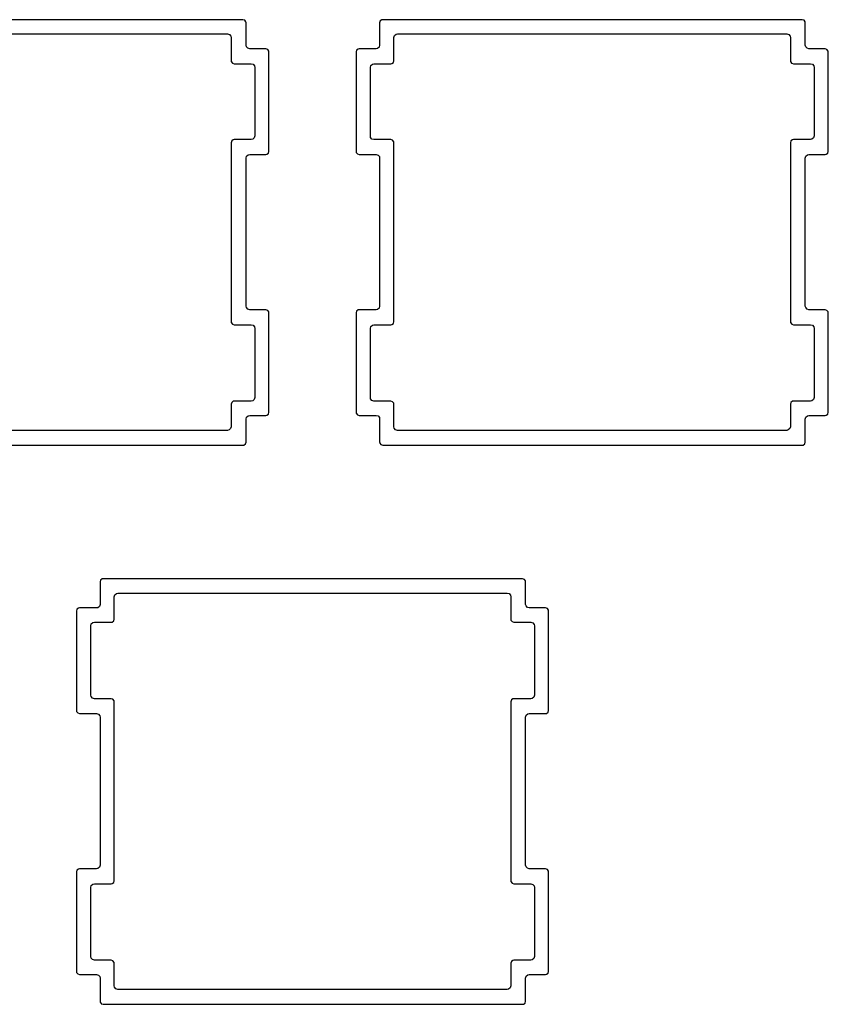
# Model space of a CAD drawing. Extents: x 1.3 to 14.4, y -4.9 to -1.
# Tile 18 of 25: x 9.8 to 10.9, y -4 to -2.7. Entities that reach past the tile are written whole.
import ezdxf

# ---------------------------------------------------------------- set-up
doc = ezdxf.new("R2010")
doc.units = 0
doc.header["$MEASUREMENT"] = 0
doc.layers.add('BLACK', color=7, linetype='CONTINUOUS')

msp = doc.modelspace()

# ---------------------------------------------------------------- linework, layer by layer
at = {"layer": 'BLACK', "linetype": 'CONTINUOUS'}
for p, q in [((10.0721, -2.6718), (9.5096, -2.6718)), ((10.0745, -2.6726), (10.0721, -2.6718)), ((10.0721, -2.6718), (10.0721, -2.6718)), ((10.076, -2.6747), (10.0745, -2.6726)), ((10.0745, -2.6726), (10.0745, -2.6726)), ((10.0762, -2.676), (10.076, -2.6747)), ((10.076, -2.6747), (10.076, -2.6747)), ((10.0762, -2.7061), (10.0762, -2.676)), ((10.2562, -2.6735), (10.2554, -2.676)), ((10.2554, -2.676), (10.2554, -2.7061)), ((10.2583, -2.672), (10.2562, -2.6735)), ((10.2562, -2.6735), (10.2562, -2.6735)), ((10.2593, -2.6719), (10.2583, -2.672)), ((10.2583, -2.672), (10.2583, -2.672)), ((10.2596, -2.6718), (10.2593, -2.6719)), ((10.8221, -2.6718), (10.2596, -2.6718)), ((10.8245, -2.6726), (10.8221, -2.6718)), ((10.8221, -2.6718), (10.8221, -2.6718)), ((10.826, -2.6747), (10.8245, -2.6726)), ((10.8245, -2.6726), (10.8245, -2.6726)), ((10.8262, -2.676), (10.826, -2.6747)), ((10.826, -2.6747), (10.826, -2.6747)), ((10.8262, -2.7061), (10.8262, -2.676)), ((9.5294, -2.691), (10.0514, -2.691)), ((10.0514, -2.691), (10.054, -2.6917)), ((10.054, -2.6917), (10.0558, -2.6938)), ((10.0558, -2.6938), (10.0562, -2.6959)), ((10.2745, -2.6959), (10.2753, -2.6932)), ((10.2753, -2.6932), (10.2774, -2.6914)), ((10.2774, -2.6914), (10.2794, -2.691)), ((10.2794, -2.691), (10.8014, -2.691)), ((10.8014, -2.691), (10.804, -2.6917)), ((10.804, -2.6917), (10.8058, -2.6938)), ((10.8058, -2.6938), (10.8062, -2.6959)), ((10.0562, -2.6959), (10.0562, -2.7268)), ((10.0767, -2.7081), (10.0762, -2.7061)), ((10.2554, -2.7061), (10.2546, -2.7088)), ((10.2745, -2.7268), (10.2745, -2.6959)), ((10.8062, -2.6959), (10.8062, -2.7268)), ((10.8267, -2.7081), (10.8262, -2.7061)), ((10.0785, -2.7102), (10.0767, -2.7081)), ((10.0811, -2.711), (10.0785, -2.7102)), ((10.1029, -2.711), (10.0811, -2.711)), ((10.1053, -2.7118), (10.1029, -2.711)), ((10.1029, -2.711), (10.1029, -2.711)), ((10.1068, -2.7139), (10.1053, -2.7118)), ((10.1053, -2.7118), (10.1053, -2.7118)), ((10.107, -2.7151), (10.1068, -2.7139)), ((10.107, -2.8485), (10.107, -2.7151)), ((10.107, -2.7151), (10.107, -2.7151)), ((10.2245, -2.7127), (10.2237, -2.7151)), ((10.2237, -2.7151), (10.2237, -2.8485)), ((10.2266, -2.7112), (10.2245, -2.7127)), ((10.2245, -2.7127), (10.2245, -2.7127)), ((10.2277, -2.711), (10.2266, -2.7112)), ((10.2266, -2.7112), (10.2266, -2.7112)), ((10.2279, -2.711), (10.2277, -2.711)), ((10.2505, -2.711), (10.2279, -2.711)), ((10.2526, -2.7106), (10.2505, -2.711)), ((10.2546, -2.7088), (10.2526, -2.7106)), ((10.8285, -2.7102), (10.8267, -2.7081)), ((10.8311, -2.711), (10.8285, -2.7102)), ((10.8529, -2.711), (10.8311, -2.711)), ((10.8553, -2.7118), (10.8529, -2.711)), ((10.8529, -2.711), (10.8529, -2.711)), ((10.8568, -2.7139), (10.8553, -2.7118)), ((10.8553, -2.7118), (10.8553, -2.7118)), ((10.857, -2.7151), (10.8568, -2.7139)), ((10.857, -2.8485), (10.857, -2.7151)), ((10.0562, -2.7268), (10.0564, -2.7281)), ((10.0564, -2.7281), (10.0564, -2.7281)), ((10.0564, -2.7281), (10.0564, -2.7281)), ((10.0564, -2.7281), (10.0564, -2.7281)), ((10.0564, -2.7281), (10.0579, -2.7301)), ((10.0579, -2.7301), (10.058, -2.7302)), ((10.058, -2.7302), (10.0604, -2.731)), ((10.0604, -2.731), (10.083, -2.731)), ((10.083, -2.731), (10.0857, -2.7317)), ((10.0857, -2.7317), (10.0875, -2.7338)), ((10.0875, -2.7338), (10.0879, -2.7359)), ((10.2429, -2.7359), (10.2437, -2.7332)), ((10.2437, -2.7332), (10.2457, -2.7314)), ((10.2457, -2.7314), (10.2478, -2.731)), ((10.2478, -2.731), (10.2704, -2.731)), ((10.2704, -2.731), (10.2717, -2.7308)), ((10.2704, -2.731), (10.2704, -2.731)), ((10.2717, -2.7308), (10.2738, -2.7293)), ((10.2738, -2.7293), (10.2745, -2.7268)), ((10.8062, -2.7268), (10.8064, -2.7281)), ((10.8064, -2.7281), (10.8064, -2.7281)), ((10.8064, -2.7281), (10.8064, -2.7281)), ((10.8064, -2.7281), (10.8064, -2.7281)), ((10.8064, -2.7281), (10.8079, -2.7301)), ((10.8079, -2.7301), (10.808, -2.7302)), ((10.808, -2.7302), (10.8104, -2.731)), ((10.8104, -2.731), (10.833, -2.731)), ((10.833, -2.731), (10.8357, -2.7317)), ((10.8357, -2.7317), (10.8375, -2.7338)), ((10.8375, -2.7338), (10.8379, -2.7359)), ((10.0879, -2.7359), (10.0879, -2.8278)), ((10.2429, -2.8278), (10.2429, -2.7359)), ((10.8379, -2.7359), (10.8379, -2.8278)), ((10.057, -2.8344), (10.0562, -2.8368)), ((10.0562, -2.8368), (10.0562, -3.0768)), ((10.0591, -2.8329), (10.057, -2.8344)), ((10.057, -2.8344), (10.057, -2.8344)), ((10.0602, -2.8327), (10.0591, -2.8329)), ((10.0591, -2.8329), (10.0591, -2.8329)), ((10.0604, -2.8327), (10.0602, -2.8327)), ((10.083, -2.8327), (10.0604, -2.8327)), ((10.0851, -2.8322), (10.083, -2.8327)), ((10.0871, -2.8304), (10.0851, -2.8322)), ((10.0879, -2.8278), (10.0871, -2.8304)), ((10.2433, -2.8298), (10.2429, -2.8278)), ((10.2451, -2.8319), (10.2433, -2.8298)), ((10.2478, -2.8327), (10.2451, -2.8319)), ((10.2704, -2.8327), (10.2478, -2.8327)), ((10.2728, -2.8335), (10.2704, -2.8327)), ((10.2704, -2.8327), (10.2704, -2.8327)), ((10.2743, -2.8355), (10.2728, -2.8335)), ((10.2728, -2.8335), (10.2728, -2.8335)), ((10.2745, -2.8368), (10.2743, -2.8355)), ((10.2745, -3.0768), (10.2745, -2.8368)), ((10.807, -2.8344), (10.8062, -2.8368)), ((10.8062, -2.8368), (10.8062, -3.0768)), ((10.8091, -2.8329), (10.807, -2.8344)), ((10.807, -2.8344), (10.807, -2.8344)), ((10.8102, -2.8327), (10.8091, -2.8329)), ((10.8091, -2.8329), (10.8091, -2.8329)), ((10.8104, -2.8327), (10.8102, -2.8327)), ((10.833, -2.8327), (10.8104, -2.8327)), ((10.8351, -2.8322), (10.833, -2.8327)), ((10.8371, -2.8304), (10.8351, -2.8322)), ((10.8379, -2.8278), (10.8371, -2.8304)), ((10.0791, -2.8531), (10.0811, -2.8526)), ((10.0811, -2.8526), (10.1029, -2.8526)), ((10.1029, -2.8526), (10.1042, -2.8524)), ((10.1029, -2.8526), (10.1029, -2.8526)), ((10.1042, -2.8524), (10.1063, -2.8509)), ((10.1063, -2.8509), (10.107, -2.8485)), ((10.2237, -2.8485), (10.2239, -2.8498)), ((10.2239, -2.8498), (10.2239, -2.8498)), ((10.2239, -2.8498), (10.2239, -2.8498)), ((10.2239, -2.8498), (10.2255, -2.8518)), ((10.2255, -2.8518), (10.2279, -2.8526)), ((10.2279, -2.8526), (10.2505, -2.8526)), ((10.2505, -2.8526), (10.2532, -2.8534)), ((10.8291, -2.8531), (10.8311, -2.8526)), ((10.8311, -2.8526), (10.8529, -2.8526)), ((10.8529, -2.8526), (10.8542, -2.8524)), ((10.8529, -2.8526), (10.8529, -2.8526)), ((10.8542, -2.8524), (10.8563, -2.8509)), ((10.8563, -2.8509), (10.857, -2.8485)), ((10.0762, -2.8575), (10.077, -2.8549)), ((10.0762, -3.0561), (10.0762, -2.8575)), ((10.077, -2.8549), (10.0791, -2.8531)), ((10.2532, -2.8534), (10.255, -2.8555)), ((10.255, -2.8555), (10.2554, -2.8575)), ((10.2554, -2.8575), (10.2554, -3.0561)), ((10.8262, -2.8575), (10.827, -2.8549)), ((10.8262, -2.861), (10.8262, -2.8575)), ((10.8262, -3.0561), (10.8262, -2.861)), ((10.827, -2.8549), (10.8291, -2.8531)), ((10.0767, -3.0581), (10.0762, -3.0561)), ((10.0785, -3.0602), (10.0767, -3.0581)), ((10.0811, -3.061), (10.0785, -3.0602)), ((10.1029, -3.061), (10.0811, -3.061)), ((10.1053, -3.0618), (10.1029, -3.061)), ((10.1029, -3.061), (10.1029, -3.061)), ((10.1068, -3.0639), (10.1053, -3.0618)), ((10.1053, -3.0618), (10.1053, -3.0618)), ((10.107, -3.0651), (10.1068, -3.0639)), ((10.2245, -3.0627), (10.2237, -3.0651)), ((10.2266, -3.0612), (10.2245, -3.0627)), ((10.2245, -3.0627), (10.2245, -3.0627)), ((10.2277, -3.061), (10.2266, -3.0612)), ((10.2266, -3.0612), (10.2266, -3.0612)), ((10.2279, -3.061), (10.2277, -3.061)), ((10.2505, -3.061), (10.2279, -3.061)), ((10.2526, -3.0606), (10.2505, -3.061)), ((10.2546, -3.0588), (10.2526, -3.0606)), ((10.2554, -3.0561), (10.2546, -3.0588)), ((10.8267, -3.0581), (10.8262, -3.0561)), ((10.8285, -3.0602), (10.8267, -3.0581)), ((10.8311, -3.061), (10.8285, -3.0602)), ((10.8529, -3.061), (10.8311, -3.061)), ((10.8553, -3.0618), (10.8529, -3.061)), ((10.8529, -3.061), (10.8529, -3.061)), ((10.8568, -3.0639), (10.8553, -3.0618)), ((10.8553, -3.0618), (10.8553, -3.0618)), ((10.857, -3.0651), (10.8568, -3.0639)), ((10.0562, -3.0768), (10.0564, -3.0781)), ((10.107, -3.1985), (10.107, -3.0651)), ((10.2237, -3.0651), (10.2237, -3.1985)), ((10.2738, -3.0793), (10.2745, -3.0768)), ((10.8062, -3.0768), (10.8064, -3.0781)), ((10.857, -3.1985), (10.857, -3.0651)), ((10.0564, -3.0781), (10.0564, -3.0781)), ((10.0564, -3.0781), (10.0564, -3.0781)), ((10.0564, -3.0781), (10.058, -3.0802)), ((10.058, -3.0802), (10.0604, -3.081)), ((10.0604, -3.081), (10.083, -3.081)), ((10.083, -3.081), (10.0857, -3.0817)), ((10.0857, -3.0817), (10.0875, -3.0838)), ((10.0875, -3.0838), (10.0879, -3.0859)), ((10.0879, -3.0859), (10.0879, -3.1786)), ((10.2429, -3.0859), (10.2437, -3.0832)), ((10.2429, -3.1786), (10.2429, -3.0859)), ((10.2437, -3.0832), (10.2457, -3.0814)), ((10.2457, -3.0814), (10.2478, -3.081)), ((10.2478, -3.081), (10.2704, -3.081)), ((10.2704, -3.081), (10.2717, -3.0808)), ((10.2704, -3.081), (10.2704, -3.081)), ((10.2717, -3.0808), (10.2738, -3.0793)), ((10.8064, -3.0781), (10.8064, -3.0781)), ((10.8064, -3.0781), (10.8064, -3.0781)), ((10.8064, -3.0781), (10.808, -3.0802)), ((10.808, -3.0802), (10.8104, -3.081)), ((10.8104, -3.081), (10.833, -3.081)), ((10.833, -3.081), (10.8357, -3.0817)), ((10.8357, -3.0817), (10.8375, -3.0838)), ((10.8375, -3.0838), (10.8379, -3.0859)), ((10.8379, -3.0859), (10.8379, -3.1786)), ((10.0851, -3.1831), (10.083, -3.1835)), ((10.0871, -3.1813), (10.0851, -3.1831)), ((10.0879, -3.1786), (10.0871, -3.1813)), ((10.2433, -3.1806), (10.2429, -3.1786)), ((10.2451, -3.1827), (10.2433, -3.1806)), ((10.2478, -3.1835), (10.2451, -3.1827)), ((10.8351, -3.1831), (10.833, -3.1835)), ((10.8371, -3.1813), (10.8351, -3.1831)), ((10.8379, -3.1786), (10.8371, -3.1813)), ((10.057, -3.1852), (10.0562, -3.1876)), ((10.0562, -3.1876), (10.0562, -3.2178)), ((10.0591, -3.1837), (10.057, -3.1852)), ((10.057, -3.1852), (10.057, -3.1852)), ((10.0602, -3.1835), (10.0591, -3.1837)), ((10.0591, -3.1837), (10.0591, -3.1837)), ((10.0604, -3.1835), (10.0602, -3.1835)), ((10.083, -3.1835), (10.0604, -3.1835)), ((10.2704, -3.1835), (10.2478, -3.1835)), ((10.2728, -3.1843), (10.2704, -3.1835)), ((10.2704, -3.1835), (10.2704, -3.1835)), ((10.2743, -3.1864), (10.2728, -3.1843)), ((10.2728, -3.1843), (10.2728, -3.1843)), ((10.2745, -3.1876), (10.2743, -3.1864)), ((10.2743, -3.1864), (10.2743, -3.1864)), ((10.2745, -3.2178), (10.2745, -3.1876)), ((10.807, -3.1852), (10.8062, -3.1876)), ((10.8062, -3.1876), (10.8062, -3.2178)), ((10.8091, -3.1837), (10.807, -3.1852)), ((10.807, -3.1852), (10.807, -3.1852)), ((10.8102, -3.1835), (10.8091, -3.1837)), ((10.8091, -3.1837), (10.8091, -3.1837)), ((10.8104, -3.1835), (10.8102, -3.1835)), ((10.833, -3.1835), (10.8104, -3.1835)), ((10.0762, -3.2075), (10.077, -3.2049)), ((10.0762, -3.2385), (10.0762, -3.2075)), ((10.077, -3.2049), (10.0791, -3.2031)), ((10.0791, -3.2031), (10.0811, -3.2026)), ((10.0811, -3.2026), (10.1029, -3.2026)), ((10.1029, -3.2026), (10.1042, -3.2024)), ((10.1029, -3.2026), (10.1029, -3.2026)), ((10.1042, -3.2024), (10.1063, -3.2009)), ((10.1063, -3.2009), (10.107, -3.1985)), ((10.2237, -3.1985), (10.2239, -3.1998)), ((10.2239, -3.1998), (10.2239, -3.1998)), ((10.2239, -3.1998), (10.2239, -3.1998)), ((10.2239, -3.1998), (10.2255, -3.2018)), ((10.2255, -3.2018), (10.2279, -3.2026)), ((10.2279, -3.2026), (10.2505, -3.2026)), ((10.2505, -3.2026), (10.2532, -3.2034)), ((10.2532, -3.2034), (10.255, -3.2055)), ((10.255, -3.2055), (10.2554, -3.2075)), ((10.2554, -3.2075), (10.2554, -3.2385)), ((10.8262, -3.2075), (10.827, -3.2049)), ((10.8262, -3.2385), (10.8262, -3.2075)), ((10.827, -3.2049), (10.8291, -3.2031)), ((10.8291, -3.2031), (10.8311, -3.2026)), ((10.8311, -3.2026), (10.8529, -3.2026)), ((10.8529, -3.2026), (10.8542, -3.2024)), ((10.8529, -3.2026), (10.8529, -3.2026)), ((10.8542, -3.2024), (10.8563, -3.2009)), ((10.8563, -3.2009), (10.857, -3.1985)), ((10.0514, -3.2227), (9.5294, -3.2227)), ((10.0534, -3.2222), (10.0514, -3.2227)), ((10.0555, -3.2204), (10.0534, -3.2222)), ((10.0562, -3.2178), (10.0555, -3.2204)), ((10.275, -3.2198), (10.2745, -3.2178)), ((10.2768, -3.2219), (10.275, -3.2198)), ((10.2794, -3.2227), (10.2768, -3.2219)), ((10.8014, -3.2227), (10.2794, -3.2227)), ((10.8034, -3.2222), (10.8014, -3.2227)), ((10.8055, -3.2204), (10.8034, -3.2222)), ((10.8062, -3.2178), (10.8055, -3.2204)), ((9.5096, -3.2426), (10.0721, -3.2426)), ((10.0721, -3.2426), (10.0733, -3.2424)), ((10.0721, -3.2426), (10.0721, -3.2426)), ((10.0733, -3.2424), (10.0754, -3.2409)), ((10.0754, -3.2409), (10.0762, -3.2385)), ((10.2554, -3.2385), (10.2555, -3.2389)), ((10.2555, -3.2389), (10.2556, -3.2398)), ((10.2556, -3.2398), (10.2556, -3.2398)), ((10.2556, -3.2398), (10.2556, -3.2398)), ((10.2556, -3.2398), (10.2571, -3.2418)), ((10.2571, -3.2418), (10.2596, -3.2426)), ((10.2596, -3.2426), (10.2596, -3.2426)), ((10.2596, -3.2426), (10.8221, -3.2426)), ((10.8221, -3.2426), (10.8233, -3.2424)), ((10.8221, -3.2426), (10.8221, -3.2426)), ((10.8233, -3.2424), (10.8254, -3.2409)), ((10.8254, -3.2409), (10.8262, -3.2385)), ((9.8812, -3.4235), (9.8804, -3.426)), ((9.8804, -3.426), (9.8804, -3.4561)), ((9.8833, -3.422), (9.8812, -3.4235)), ((9.8812, -3.4235), (9.8812, -3.4235)), ((9.8843, -3.4219), (9.8833, -3.422)), ((9.8833, -3.422), (9.8833, -3.422)), ((9.8846, -3.4218), (9.8843, -3.4219)), ((10.4471, -3.4218), (9.8846, -3.4218)), ((10.4495, -3.4226), (10.4471, -3.4218)), ((10.4471, -3.4218), (10.4471, -3.4218)), ((10.451, -3.4247), (10.4495, -3.4226)), ((10.4495, -3.4226), (10.4495, -3.4226)), ((10.4512, -3.426), (10.451, -3.4247)), ((10.451, -3.4247), (10.451, -3.4247)), ((10.4512, -3.4561), (10.4512, -3.426)), ((9.8995, -3.4459), (9.9003, -3.4432)), ((9.8995, -3.476), (9.8995, -3.4459)), ((9.9003, -3.4432), (9.9024, -3.4414)), ((9.9024, -3.4414), (9.9044, -3.441)), ((9.9044, -3.441), (10.4264, -3.441)), ((10.4264, -3.441), (10.429, -3.4417)), ((10.429, -3.4417), (10.4308, -3.4438)), ((10.4308, -3.4438), (10.4312, -3.4459)), ((10.4312, -3.4459), (10.4312, -3.476)), ((9.8796, -3.4588), (9.8776, -3.4606)), ((9.8804, -3.4561), (9.8796, -3.4588)), ((10.4517, -3.4581), (10.4512, -3.4561)), ((10.4535, -3.4602), (10.4517, -3.4581)), ((10.4561, -3.461), (10.4535, -3.4602)), ((9.8495, -3.4627), (9.8487, -3.4651)), ((9.8487, -3.4651), (9.8487, -3.5985)), ((9.8516, -3.4612), (9.8495, -3.4627)), ((9.8495, -3.4627), (9.8495, -3.4627)), ((9.8527, -3.461), (9.8516, -3.4612)), ((9.8516, -3.4612), (9.8516, -3.4612)), ((9.8529, -3.461), (9.8527, -3.461)), ((9.8755, -3.461), (9.8529, -3.461)), ((9.8776, -3.4606), (9.8755, -3.461)), ((10.4779, -3.461), (10.4561, -3.461)), ((10.4803, -3.4618), (10.4779, -3.461)), ((10.4779, -3.461), (10.4779, -3.461)), ((10.4818, -3.4639), (10.4803, -3.4618)), ((10.4803, -3.4618), (10.4803, -3.4618)), ((10.482, -3.4651), (10.4818, -3.4639)), ((10.482, -3.5985), (10.482, -3.4651)), ((9.8679, -3.485), (9.8687, -3.4824)), ((9.8679, -3.5778), (9.8679, -3.485)), ((9.8687, -3.4824), (9.8707, -3.4806)), ((9.8707, -3.4806), (9.8728, -3.4801)), ((9.8728, -3.4801), (9.8954, -3.4801)), ((9.8954, -3.4801), (9.8967, -3.4799)), ((9.8954, -3.4801), (9.8954, -3.4801)), ((9.8967, -3.4799), (9.8988, -3.4784)), ((9.8988, -3.4784), (9.8995, -3.476)), ((10.4312, -3.476), (10.4314, -3.4773)), ((10.4314, -3.4773), (10.4314, -3.4773)), ((10.4314, -3.4773), (10.4314, -3.4773)), ((10.4314, -3.4773), (10.433, -3.4793)), ((10.433, -3.4793), (10.4354, -3.4801)), ((10.4354, -3.4801), (10.458, -3.4801)), ((10.458, -3.4801), (10.4607, -3.4809)), ((10.4607, -3.4809), (10.4625, -3.483)), ((10.4625, -3.483), (10.4629, -3.485)), ((10.4629, -3.485), (10.4629, -3.5778)), ((9.8683, -3.5798), (9.8679, -3.5778)), ((10.4629, -3.5778), (10.4621, -3.5804)), ((9.8701, -3.5819), (9.8683, -3.5798)), ((9.8728, -3.5827), (9.8701, -3.5819)), ((9.8954, -3.5827), (9.8728, -3.5827)), ((9.8978, -3.5835), (9.8954, -3.5827)), ((9.8954, -3.5827), (9.8954, -3.5827)), ((9.8993, -3.5855), (9.8978, -3.5835)), ((9.8978, -3.5835), (9.8978, -3.5835)), ((9.8995, -3.5868), (9.8993, -3.5855)), ((9.8995, -3.8268), (9.8995, -3.5868)), ((10.432, -3.5844), (10.4312, -3.5868)), ((10.4312, -3.5868), (10.4312, -3.8268)), ((10.4341, -3.5829), (10.432, -3.5844)), ((10.432, -3.5844), (10.432, -3.5844)), ((10.4352, -3.5827), (10.4341, -3.5829)), ((10.4341, -3.5829), (10.4341, -3.5829)), ((10.4354, -3.5827), (10.4352, -3.5827)), ((10.458, -3.5827), (10.4354, -3.5827)), ((10.4601, -3.5822), (10.458, -3.5827)), ((10.4621, -3.5804), (10.4601, -3.5822)), ((9.8487, -3.5985), (9.8489, -3.5998)), ((9.8489, -3.5998), (9.8489, -3.5998)), ((9.8489, -3.5998), (9.8489, -3.5998)), ((9.8489, -3.5998), (9.8505, -3.6018)), ((9.8505, -3.6018), (9.8529, -3.6026)), ((9.8529, -3.6026), (9.8755, -3.6026)), ((9.8755, -3.6026), (9.8782, -3.6034)), ((9.8782, -3.6034), (9.88, -3.6055)), ((9.88, -3.6055), (9.8804, -3.6075)), ((10.4512, -3.6075), (10.452, -3.6049)), ((10.452, -3.6049), (10.4541, -3.6031)), ((10.4541, -3.6031), (10.4561, -3.6026)), ((10.4561, -3.6026), (10.4779, -3.6026)), ((10.4779, -3.6026), (10.4792, -3.6024)), ((10.4779, -3.6026), (10.4779, -3.6026)), ((10.4792, -3.6024), (10.4813, -3.6009)), ((10.4813, -3.6009), (10.482, -3.5985)), ((9.8804, -3.6075), (9.8804, -3.8061)), ((10.4512, -3.611), (10.4512, -3.6075)), ((10.4512, -3.8061), (10.4512, -3.611)), ((9.8495, -3.8127), (9.8487, -3.8151)), ((9.8487, -3.8151), (9.8487, -3.8151)), ((9.8487, -3.8151), (9.8487, -3.9485)), ((9.8516, -3.8112), (9.8495, -3.8127)), ((9.8495, -3.8127), (9.8495, -3.8127)), ((9.8527, -3.811), (9.8516, -3.8112)), ((9.8516, -3.8112), (9.8516, -3.8112)), ((9.8529, -3.811), (9.8527, -3.811)), ((9.8755, -3.811), (9.8529, -3.811)), ((9.8776, -3.8106), (9.8755, -3.811)), ((9.8796, -3.8088), (9.8776, -3.8106)), ((9.8804, -3.8061), (9.8796, -3.8088)), ((10.4517, -3.8081), (10.4512, -3.8061)), ((10.4535, -3.8102), (10.4517, -3.8081)), ((10.4561, -3.811), (10.4535, -3.8102)), ((10.4779, -3.811), (10.4561, -3.811)), ((10.4803, -3.8118), (10.4779, -3.811)), ((10.4779, -3.811), (10.4779, -3.811)), ((10.4818, -3.8139), (10.4803, -3.8118)), ((10.4803, -3.8118), (10.4803, -3.8118)), ((10.482, -3.8151), (10.4818, -3.8139)), ((10.482, -3.9485), (10.482, -3.8151)), ((9.8967, -3.8308), (9.8988, -3.8293)), ((9.8988, -3.8293), (9.8995, -3.8268)), ((10.4312, -3.8268), (10.4314, -3.8281)), ((10.4314, -3.8281), (10.4314, -3.8281)), ((10.4314, -3.8281), (10.4314, -3.8281)), ((10.4314, -3.8281), (10.433, -3.8302)), ((10.433, -3.8302), (10.4354, -3.831)), ((9.8679, -3.8359), (9.8687, -3.8332)), ((9.8679, -3.9286), (9.8679, -3.8359)), ((9.8687, -3.8332), (9.8707, -3.8314)), ((9.8707, -3.8314), (9.8728, -3.831)), ((9.8728, -3.831), (9.8954, -3.831)), ((9.8954, -3.831), (9.8967, -3.8308)), ((9.8954, -3.831), (9.8954, -3.831)), ((10.4354, -3.831), (10.458, -3.831)), ((10.458, -3.831), (10.4607, -3.8317)), ((10.4607, -3.8317), (10.4625, -3.8338)), ((10.4625, -3.8338), (10.4629, -3.8359)), ((10.4629, -3.8359), (10.4629, -3.9286)), ((9.8683, -3.9306), (9.8679, -3.9286)), ((9.8701, -3.9327), (9.8683, -3.9306)), ((9.8728, -3.9335), (9.8701, -3.9327)), ((9.8954, -3.9335), (9.8728, -3.9335)), ((9.8978, -3.9343), (9.8954, -3.9335)), ((9.8954, -3.9335), (9.8954, -3.9335)), ((9.8993, -3.9364), (9.8978, -3.9343)), ((9.8978, -3.9343), (9.8978, -3.9343)), ((10.432, -3.9352), (10.4312, -3.9376)), ((10.4341, -3.9337), (10.432, -3.9352)), ((10.432, -3.9352), (10.432, -3.9352)), ((10.4352, -3.9335), (10.4341, -3.9337)), ((10.4341, -3.9337), (10.4341, -3.9337)), ((10.4354, -3.9335), (10.4352, -3.9335)), ((10.458, -3.9335), (10.4354, -3.9335)), ((10.4601, -3.9331), (10.458, -3.9335)), ((10.4621, -3.9313), (10.4601, -3.9331)), ((10.4629, -3.9286), (10.4621, -3.9313)), ((9.8487, -3.9485), (9.8488, -3.949)), ((9.8488, -3.949), (9.8489, -3.9498)), ((9.8995, -3.9376), (9.8993, -3.9364)), ((9.8993, -3.9364), (9.8993, -3.9364)), ((9.8995, -3.9678), (9.8995, -3.9376)), ((10.4312, -3.9376), (10.4312, -3.9678)), ((10.4813, -3.9509), (10.482, -3.9485)), ((9.8489, -3.9498), (9.8489, -3.9498)), ((9.8489, -3.9498), (9.8489, -3.9498)), ((9.8489, -3.9498), (9.8505, -3.9518)), ((9.8505, -3.9518), (9.8529, -3.9526)), ((9.8529, -3.9526), (9.8755, -3.9526)), ((9.8755, -3.9526), (9.8782, -3.9534)), ((9.8782, -3.9534), (9.88, -3.9555)), ((9.88, -3.9555), (9.8804, -3.9575)), ((9.8804, -3.9575), (9.8804, -3.9885)), ((10.4512, -3.9575), (10.452, -3.9549)), ((10.4512, -3.9885), (10.4512, -3.9575)), ((10.452, -3.9549), (10.4541, -3.9531)), ((10.4541, -3.9531), (10.4561, -3.9526)), ((10.4561, -3.9526), (10.4779, -3.9526)), ((10.4779, -3.9526), (10.4792, -3.9524)), ((10.4779, -3.9526), (10.4779, -3.9526)), ((10.4792, -3.9524), (10.4813, -3.9509)), ((9.9, -3.9698), (9.8995, -3.9678)), ((9.9018, -3.9719), (9.9, -3.9698)), ((9.9044, -3.9727), (9.9018, -3.9719)), ((10.4264, -3.9727), (9.9044, -3.9727)), ((10.4284, -3.9722), (10.4264, -3.9727)), ((10.4305, -3.9704), (10.4284, -3.9722)), ((10.4312, -3.9678), (10.4305, -3.9704)), ((9.8804, -3.9885), (9.8806, -3.9898)), ((10.4504, -3.9909), (10.4512, -3.9885)), ((9.8806, -3.9898), (9.8806, -3.9898)), ((9.8806, -3.9898), (9.8806, -3.9898)), ((9.8806, -3.9898), (9.8806, -3.9898)), ((9.8806, -3.9898), (9.8818, -3.9914)), ((9.8818, -3.9914), (9.8821, -3.9918)), ((9.8821, -3.9918), (9.8846, -3.9926)), ((9.8846, -3.9926), (9.8846, -3.9926)), ((9.8846, -3.9926), (10.4471, -3.9926)), ((10.4471, -3.9926), (10.4483, -3.9924)), ((10.4471, -3.9926), (10.4471, -3.9926)), ((10.4483, -3.9924), (10.4504, -3.9909))]:
    msp.add_line(p, q, dxfattribs=at)

doc.saveas('drawing.dxf')
